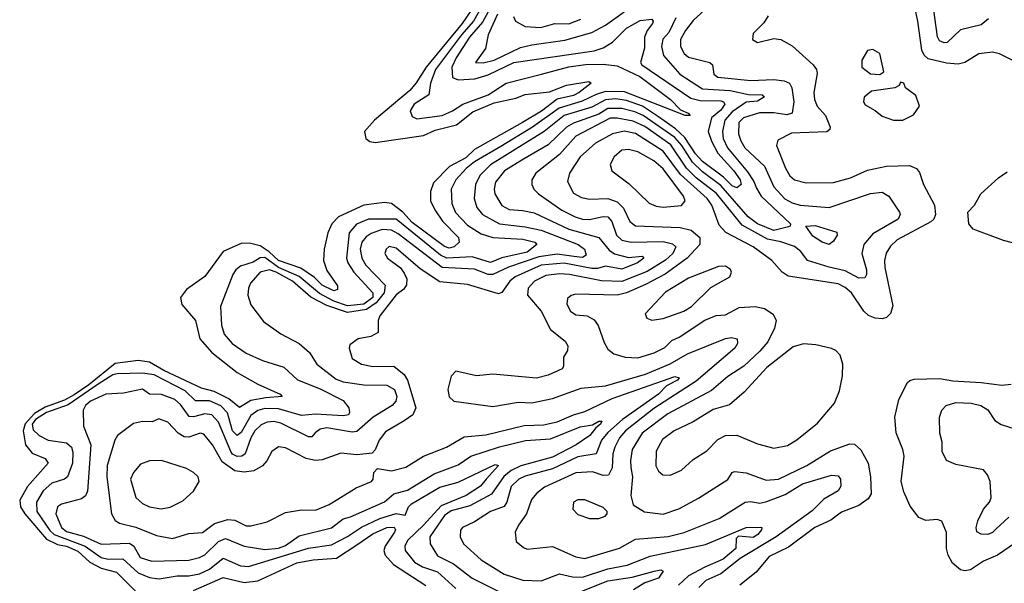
# Model space of a CAD drawing. Extents: x 1246230 to 1426786, y 660032 to 763141.
# Tile 241 of 256: x 1301891 to 1306166, y 746423 to 748871. Entities that reach past the tile are written whole.
import ezdxf

# ---------------------------------------------------------------- set-up
doc = ezdxf.new("R2010")
doc.units = 0

msp = doc.modelspace()

# ---------------------------------------------------------------- linework, layer by layer
at = {"layer": '0CON10XD'}
for points in [[(1303940.5, 749045), (1303812.5, 748855), (1303656.2, 748665), (1303613, 748597), (1303585, 748564.1), (1303542, 748528), (1303431, 748435), (1303388.8, 748385), (1303394.6, 748354.6), (1303412, 748342), (1303435, 748337.2), (1303645, 748368.7), (1303695, 748391.4), (1303787.4, 748415), (1303858.6, 748471.4), (1303950.6, 748509.4), (1304045, 748529.9), (1304085, 748546.8), (1304191.8, 748558.2), (1304265, 748587), (1304362.5, 748602.5), (1304372, 748595), (1304320.4, 748555), (1304295, 748542.2), (1304224.2, 748525.8), (1304156.4, 748473.6), (1304073.8, 748425), (1303865, 748307.3), (1303828.6, 748271.4), (1303757.1, 748232.9), (1303687.6, 748162.4), (1303674.1, 748125), (1303674.8, 748085), (1303692.9, 748045), (1303726.1, 747996.1), (1303796.8, 747925), (1303798.5, 747905), (1303778.1, 747885), (1303755, 747878.9), (1303735, 747886.4), (1303595, 747990.9), (1303555.1, 748035.1), (1303505, 748072.8), (1303475, 748077), (1303385, 748065.9), (1303275, 748015.2), (1303246.1, 747985), (1303229.6, 747945), (1303213.3, 747875), (1303210.7, 747825), (1303225, 747782), (1303271.5, 747715), (1303270.8, 747699.2), (1303255, 747694.2), (1303205, 747718.3), (1303170.8, 747750.8), (1303112.2, 747792.2), (1303015, 747825.2), (1302973.6, 747863.6), (1302935, 747888.5), (1302895, 747899.6), (1302855, 747901), (1302774.2, 747865), (1302695, 747755.4), (1302615, 747699.1), (1302588.8, 747665), (1302595, 747634.3), (1302655, 747564.3), (1302673.6, 747485), (1302725.3, 747425), (1302835, 747338.9), (1302925, 747288.1), (1303022, 747245), (1303031.2, 747235), (1302959.4, 747229.4), (1302895, 747217.8), (1302845, 747186.3), (1302798.6, 747225), (1302735, 747255.9), (1302680.5, 747270.5), (1302517.5, 747347.5), (1302455, 747383.2), (1302405, 747391.5), (1302305, 747377.5), (1302190.7, 747285), (1302127.7, 747242.3), (1302085, 747218.2), (1302002.1, 747187.9), (1301955, 747161.1), (1301914.4, 747115.6), (1301906.1, 747085), (1301916.1, 747025), (1301945, 746989), (1302001.5, 746965), (1302014.6, 746945), (1301925, 746843.1), (1301891.1, 746785), (1301895, 746754.7), (1301912.9, 746725), (1302007.4, 746615), (1302055, 746591.8), (1302093.8, 746583.8), (1302143.2, 746563.2), (1302195, 746514.9), (1302245, 746489.4), (1302311.5, 746471.5), (1302405, 746378.1)], [(1303906.8, 748945), (1303861.2, 748865), (1303808.7, 748805), (1303697, 748655), (1303674.8, 748595), (1303667.5, 748545), (1303603.4, 748505), (1303586.2, 748475), (1303595, 748450.8), (1303615, 748441.2), (1303725, 748455.2), (1303770.3, 748475), (1303815, 748503.7), (1303925, 748545.2), (1304003.5, 748595), (1304156.1, 748633.9), (1304275, 748666.3), (1304347.3, 748677.3), (1304425, 748678.5), (1304485, 748671.3), (1304583.3, 748625), (1304717.1, 748525), (1304760.1, 748480.1), (1304793.8, 748465), (1304802.5, 748455), (1304780, 748455), (1304517.6, 748557.6), (1304435, 748559.5), (1304393.3, 748546.7), (1304333.1, 748516.9), (1304232.7, 748487.3), (1304117.6, 748405), (1303979.6, 748320.4), (1303865, 748253.5), (1303829.1, 748225), (1303784.1, 748175), (1303764.7, 748135), (1303767.6, 748072.4), (1303783.5, 748033.5), (1303835, 747978.9), (1303895, 747941.1), (1303945, 747925.8), (1304075, 747918.6), (1304127.5, 747905), (1304136.9, 747895), (1304095, 747861.8), (1303985, 747837.3), (1303935, 747817.1), (1303855, 747841.9), (1303745, 747836), (1303718.8, 747848.8), (1303525, 748004.3), (1303405, 748005.2), (1303352.9, 747982.9), (1303321.6, 747945), (1303309.9, 747835), (1303315.7, 747815), (1303341.3, 747775), (1303423.7, 747685), (1303423.7, 747665), (1303385, 747636), (1303315, 747629), (1303255, 747649.3), (1303192.4, 747682.4), (1303105, 747756.3), (1303014.6, 747794.6), (1302955, 747837.7), (1302935, 747837.5), (1302905, 747818.1), (1302850, 747800), (1302830, 747785), (1302816.9, 747765), (1302762.5, 747625), (1302767.3, 747545), (1302779.3, 747505), (1302813.6, 747465), (1302875, 747422.7), (1302945, 747391.2), (1303037.3, 747362.7), (1303096.7, 747306.7), (1303195, 747268.3), (1303295, 747217.7), (1303319.8, 747185), (1303323.5, 747165), (1303318.6, 747155), (1303295, 747150.4), (1303175, 747158.5), (1303115, 747152.5), (1303015, 747181.2), (1302955, 747182.3), (1302925, 747174.3), (1302895, 747152.7), (1302852.3, 747077.7), (1302835, 747064.8), (1302815.3, 747085.3), (1302793.2, 747163.2), (1302765, 747193.7), (1302715, 747215.1), (1302655, 747215.6), (1302609.4, 747259.4), (1302475, 747328.9), (1302425, 747335.8), (1302313.7, 747333.7), (1302295, 747328), (1302232, 747288), (1302101.1, 747198.9), (1302007.6, 747165), (1301959.3, 747135), (1301945.5, 747115), (1301949.1, 747089.1), (1301975, 747065.3), (1302015, 747044.4), (1302095, 747033.4), (1302116.7, 747015), (1302122.2, 746992.2), (1302120.2, 746945), (1302099.2, 746885), (1302085.2, 746874.8), (1302031.2, 746858.8), (1301993, 746825), (1301964.8, 746775), (1301965.2, 746735), (1302022.5, 746652.5), (1302041.2, 746635), (1302174.9, 746584.9), (1302245, 746535.2), (1302275, 746528.3), (1302339.3, 746529.3), (1302405, 746469), (1302455, 746448.7), (1302496.8, 746443.2), (1302575, 746455.5), (1302625, 746455.2), (1302671.2, 746465), (1302715, 746484.5), (1302775, 746532.5), (1302849.2, 746499.2), (1302885, 746496.3), (1303145, 746576.4), (1303245, 746590.2), (1303313.9, 746626.1), (1303375, 746666.9), (1303455.1, 746704.9), (1303525, 746726.5), (1303565, 746719.5), (1303579.7, 746755), (1303591.8, 746768.2), (1303715, 746841), (1303795, 746862.9), (1303955, 746938.5), (1303970, 746935), (1303917, 746875), (1303891.2, 746845), (1303830, 746805), (1303720.4, 746759.6), (1303645, 746675.6), (1303575, 746609.3), (1303563.3, 746585), (1303565.3, 746565), (1303605.3, 746515), (1303639.5, 746495), (1303705, 746473.2), (1303785, 746401)], [(1306097.8, 748875), (1306065, 748849.5), (1305975, 748826.8), (1305917.5, 748772.5), (1305905, 748770.5), (1305885, 748778.8), (1305876.2, 748796.2), (1305854.8, 748955)], [(1303940.7, 748935), (1303900.1, 748859.9), (1303844.6, 748795), (1303785.4, 748705), (1303766.9, 748665), (1303770.2, 748620.2), (1303795, 748609.8), (1303867.1, 748615), (1303925, 748631.6), (1304037.1, 748685), (1304385, 748735.9), (1304425, 748749.7), (1304465, 748773), (1304525, 748834.5), (1304585, 748867.5), (1304635, 748873.8), (1304641.1, 748865), (1304638, 748855), (1304615, 748824), (1304604.4, 748795), (1304603.1, 748746.9), (1304586.5, 748685), (1304592.5, 748675), (1304805, 748530), (1304845, 748520.7), (1304935, 748518.4), (1304947.2, 748515), (1304952.3, 748505), (1304935, 748478.2), (1304894.7, 748445.3), (1304880.7, 748385), (1304894.2, 748344.2), (1304921.6, 748291.6), (1304991.1, 748215), (1305018.5, 748175), (1305023.3, 748155), (1305005, 748141.3), (1304985, 748149.6), (1304946.7, 748186.7), (1304855.1, 748255), (1304825, 748288.8), (1304779.1, 748359.1), (1304737.7, 748397.7), (1304665, 748449.8), (1304595, 748496.1), (1304525, 748520.2), (1304477.2, 748527.2), (1304435, 748523.5), (1304375, 748491.4), (1304254.8, 748455), (1304168.3, 748385), (1303935, 748240.6), (1303888.5, 748195), (1303870.2, 748155), (1303863.8, 748095), (1303876.2, 748055), (1303900.6, 748025), (1303974.6, 747984.6), (1304085, 747971.6), (1304155, 747956.6), (1304315.9, 747895), (1304343, 747875), (1304350.9, 747849.1), (1304335, 747838.9), (1304296.9, 747843.1), (1304225, 747853.5), (1304145, 747841.4), (1304013.4, 747796.6), (1303945, 747765.1), (1303925, 747764.1), (1303865, 747787.6), (1303725, 747795.1), (1303535, 747941.4), (1303505, 747956.8), (1303465, 747959.3), (1303417.7, 747942.3), (1303395, 747927.5), (1303377, 747905), (1303368.9, 747875), (1303376.5, 747835), (1303393.4, 747805), (1303478.5, 747718.5), (1303473.6, 747685), (1303439.2, 747640.8), (1303397.5, 747612.5), (1303315, 747599.8), (1303225, 747629.3), (1303155.7, 747665.7), (1303075.4, 747735.4), (1303005, 747773.9), (1302975, 747784.8), (1302935.7, 747774.3), (1302892.7, 747727.3), (1302883.8, 747705), (1302881.7, 747675), (1302895, 747632.1), (1302950, 747560), (1303025, 747506.2), (1303105, 747464.4), (1303149.6, 747425), (1303180.7, 747375), (1303265, 747309.5), (1303295, 747298.6), (1303385, 747285.2), (1303485, 747284.3), (1303518.6, 747265), (1303528.4, 747235), (1303524.7, 747215), (1303508.7, 747195), (1303425.8, 747144.2), (1303355, 747082.2), (1303335, 747079.4), (1303225, 747098), (1303195, 747092.2), (1303173.9, 747076.1)], [(1304881, 748929), (1304815, 748867), (1304781.5, 748825), (1304760.2, 748785), (1304760.2, 748755), (1304776, 748725), (1304795, 748708.9), (1304887.5, 748685), (1304898.6, 748675), (1304904.4, 748635), (1304922.1, 748622.1), (1305065, 748606.4), (1305165, 748611.1), (1305210.6, 748605), (1305233.6, 748595), (1305243.8, 748575), (1305251.4, 748515), (1305245.5, 748465), (1305221.6, 748458.4), (1305165, 748466.1), (1305103.4, 748466.6), (1305033.3, 748445), (1305013.4, 748425), (1305012.3, 748375), (1305021.5, 748345), (1305039.6, 748315), (1305124.2, 748235), (1305165.6, 748145.6), (1305212.9, 748092.9), (1305245, 748075.2), (1305280, 748065), (1305405, 748055.3), (1305585, 748116.8), (1305635, 748122.3), (1305664.4, 748105), (1305711.4, 748035), (1305714.3, 748025), (1305704.4, 748005), (1305595, 747940.5), (1305555.8, 747895), (1305547.3, 747855), (1305567, 747785), (1305567.6, 747765), (1305560.4, 747749.6), (1305535, 747748.2), (1305475, 747780.9), (1305405, 747796.1), (1305311.8, 747825), (1305282.7, 747865), (1305255.7, 747885.7), (1305195, 747906.9), (1305138.5, 747918.5), (1305028.2, 747978.2), (1304916.6, 748116.6), (1304828.5, 748185), (1304786, 748226), (1304718.1, 748328.1), (1304605, 748407.4), (1304555, 748430.4), (1304485, 748443.5), (1304455, 748443), (1304305, 748366), (1304234.4, 748285.6), (1304132.5, 748205), (1304114.5, 748175), (1304114.5, 748155), (1304123.8, 748135), (1304143.6, 748115), (1304245, 748044), (1304302.7, 748015), (1304335, 748005.2), (1304365, 748004), (1304425, 748016.3), (1304445, 748014.8), (1304461.7, 747995), (1304482.6, 747935), (1304505, 747913), (1304545.5, 747905.5), (1304685, 747907.5), (1304725, 747897.6), (1304739.7, 747885), (1304726.8, 747855), (1304695, 747826.5), (1304615, 747778.2), (1304505, 747734), (1304417.6, 747737.6), (1304277.5, 747765), (1304235, 747767.4), (1304175, 747760.3), (1304126.7, 747735), (1304099.1, 747705), (1304095.4, 747675), (1304155.2, 747605.2), (1304195.9, 747525.9), (1304259.2, 747475), (1304270.8, 747455), (1304270, 747435), (1304252, 747405), (1304252.5, 747365), (1304246.2, 747355), (1304185, 747327.5), (1304135, 747314.1), (1303945, 747331.4), (1303875, 747324.4), (1303785, 747344), (1303765, 747323.3), (1303750.5, 747265), (1303755, 747233.8), (1303776.7, 747215), (1303945, 747191.5), (1304055, 747210.4), (1304115, 747207.7), (1304205, 747226.1), (1304329.4, 747270.6), (1304435, 747281.1), (1304608, 747332), (1304715, 747376.6), (1304789.9, 747420.1), (1304955, 747486.8), (1304981.1, 747491.1), (1305006.2, 747485), (1305007.8, 747465), (1304996.2, 747445), (1304828.6, 747301.4), (1304645, 747183.1), (1304522, 747085), (1304495.3, 747054.7), (1304474.8, 747015), (1304466.7, 746985), (1304463.5, 746925), (1304447.6, 746892.4), (1304425, 746892.1), (1304377.3, 746907.3), (1304305, 746902.4), (1304169.5, 746840.5), (1304136, 746814), (1304113.5, 746786.5), (1304091.8, 746725), (1304056.5, 746675), (1304042.9, 746645), (1304046.7, 746605), (1304078.3, 746578.3), (1304095, 746571.9), (1304205, 746582.5), (1304305, 746537.5), (1304345, 746530.7), (1304495, 746575.9), (1304565, 746614.2), (1304707, 746627), (1304776, 746644), (1304928.2, 746705), (1305040.6, 746775), (1305065, 746778.8), (1305105, 746771.6), (1305135, 746778.7), (1305215, 746808.8), (1305290, 746855), (1305415, 746893.6), (1305445, 746889.4), (1305455.3, 746875.3), (1305456.1, 746845), (1305444.6, 746825), (1305381.7, 746788.3), (1305331.8, 746738.2), (1305175, 746625.2), (1305019.3, 746530.7), (1304935.3, 746464.7), (1304869.6, 746435), (1304839.1, 746405)], [(1303966.2, 748895), (1303924.7, 748805), (1303913.5, 748746.5), (1303870, 748685), (1303903.3, 748683.3), (1303950.5, 748695), (1304065, 748750.1), (1304115, 748762.5), (1304258.1, 748781.9), (1304374.5, 748815.5), (1304435, 748847.4), (1304515, 748906)], [(1306215, 748688), (1306145, 748723.3), (1306115, 748730), (1306055, 748722.5), (1305995, 748685.4), (1305965, 748678.4), (1305915, 748682.6), (1305835, 748701.9), (1305817.8, 748717.8), (1305808.3, 748738.3), (1305791.1, 748865), (1305775, 748938.8)], [(1304740.2, 748879.8), (1304710, 748815), (1304682.8, 748787.2), (1304677.4, 748755), (1304686.2, 748716.2), (1304756.9, 748635), (1304855, 748571.6), (1304975, 748563.9), (1305055, 748546.7), (1305115.2, 748545.2), (1305125, 748536.2), (1305095, 748516.9), (1305045, 748512.5), (1304985, 748470.7), (1304952.2, 748435), (1304942.7, 748385), (1304945.8, 748355), (1304964.5, 748315), (1305051, 748211), (1305079.1, 748169.1), (1305089.9, 748140.1), (1305110, 748105), (1305238, 747985), (1305236.7, 747975), (1305229.1, 747970.9), (1305165, 747954.9), (1305095, 747983.9), (1305054.5, 748014.5), (1304935, 748150.7), (1304855, 748210), (1304812.4, 748252.4), (1304765.2, 748325.2), (1304735, 748360.1), (1304597.9, 748455), (1304561.2, 748471.2), (1304504.9, 748485.1), (1304445, 748485.1), (1304405, 748461.2), (1304295, 748422.4), (1304265.6, 748404.4), (1304185, 748328), (1304078.8, 748265), (1303995.8, 748215), (1303956.8, 748165), (1303951.1, 748135), (1303954.3, 748115), (1303985, 748064.1), (1304016.2, 748046.2), (1304075, 748043.1), (1304125, 748032.4), (1304275, 747961.3), (1304405, 747925.8), (1304450.6, 747870.6), (1304474.1, 747854.1), (1304535, 747838.7), (1304593.5, 747843.5), (1304600.5, 747835), (1304573.1, 747815), (1304505, 747788.1), (1304435, 747800.6), (1304399.3, 747790.7), (1304375, 747790.8), (1304255, 747813.9), (1304154.8, 747805.2), (1304042.5, 747755), (1304019.4, 747735), (1303985, 747685.9), (1303969.4, 747680.6), (1303835, 747721.6), (1303715, 747732.8), (1303629.6, 747789.6), (1303525, 747878.9), (1303495, 747885.9), (1303482.1, 747875), (1303477.1, 747855), (1303487.9, 747835), (1303543.8, 747793.8), (1303560.8, 747770.8), (1303571.9, 747745), (1303570, 747720), (1303558.7, 747701.3), (1303525, 747675.6), (1303454.4, 747585), (1303448, 747565), (1303447.8, 747512.2), (1303415, 747495.6), (1303360.8, 747485), (1303325, 747458.6), (1303321.2, 747445), (1303335, 747398.9), (1303375, 747375.4), (1303425, 747364.3), (1303515, 747365.7), (1303560.5, 747330.5), (1303574.8, 747304.8), (1303611.1, 747185), (1303598.1, 747155), (1303560.8, 747129.2), (1303479, 747081), (1303452.1, 747045), (1303435, 747002.9), (1303421.1, 746988.9), (1303355, 746981.5), (1303285, 746988.5), (1303205, 746959.2), (1303175, 746956.7), (1303135, 746965.7), (1303045, 747011.1), (1303015, 747016.2), (1302985.5, 746995), (1302963.8, 746955), (1302945, 746934), (1302907.7, 746912.3), (1302865, 746905.2), (1302825, 746912.3), (1302770.4, 746950.4), (1302727.6, 747025), (1302690.5, 747070.5), (1302675, 747075.3), (1302625, 747058.2), (1302605, 747059.5), (1302579.6, 747075), (1302535, 747122.5), (1302495, 747136.9), (1302465.7, 747124.3), (1302425, 747126.1), (1302385, 747117.9), (1302316.4, 747065), (1302303.9, 747045), (1302271, 746935), (1302269.5, 746885), (1302290, 746725), (1302305.3, 746695.3), (1302324.8, 746684.8), (1302395, 746667.7), (1302485, 746630.7), (1302555, 746617.4), (1302625, 746640), (1302685, 746644.3), (1302737, 746683), (1302795, 746700), (1302825, 746697.4), (1302875, 746672.5), (1302895, 746673.1), (1302965, 746690.9), (1303045, 746730.6), (1303115, 746742.4), (1303175, 746740.8), (1303234.4, 746765), (1303352, 746838), (1303418.9, 746865), (1303426.1, 746875), (1303428.1, 746905), (1303445, 746921.9), (1303505, 746911.4), (1303567.1, 746927.1), (1303644, 746976), (1303744.8, 747015.2), (1303820.8, 747059.2), (1303915, 747068.3), (1304081.8, 747108.2), (1304165, 747111), (1304225, 747124.5), (1304294.9, 747155.1), (1304345, 747169.8), (1304463.6, 747226.4), (1304735, 747321.2), (1304754.4, 747315), (1304746.7, 747305), (1304699.1, 747280.9), (1304664.4, 747245), (1304508.6, 747135), (1304445, 747077.7)], [(1304034.8, 748885), (1304043.2, 748865), (1304085, 748841.7), (1304153.3, 748836.7), (1304215, 748854.7), (1304275, 748853.8), (1304327.1, 748872.9)], [(1305141.4, 748888.6), (1305122.4, 748857.6), (1305075, 748811.2), (1305072.2, 748785), (1305095, 748771.5), (1305165, 748789.2), (1305195, 748785.6), (1305245, 748757.5), (1305336, 748675), (1305350, 748655), (1305353.2, 748636.8), (1305338.4, 748555), (1305341.8, 748525), (1305354, 748495), (1305389.8, 748455), (1305409.6, 748405), (1305408.2, 748395), (1305395, 748384.7), (1305241.6, 748378.4), (1305182.5, 748347.5), (1305176.9, 748325), (1305216, 748226), (1305235, 748192.7), (1305255, 748175.4), (1305305, 748162.6), (1305425, 748164.7), (1305498, 748185), (1305572.3, 748217.7), (1305655, 748235.4), (1305755, 748238.5), (1305785, 748225.6), (1305798, 748208), (1305814.5, 748155), (1305862.5, 748065), (1305866.7, 748025), (1305859.6, 748005), (1305847.4, 747992.6), (1305701.1, 747915), (1305672, 747888), (1305652.8, 747857.2), (1305645.8, 747825), (1305647.1, 747795), (1305682.2, 747627.8), (1305671.8, 747595), (1305655, 747578.4), (1305635, 747572.5), (1305605, 747574.3), (1305576.3, 747586.3), (1305555.4, 747605.4), (1305502.3, 747685), (1305475, 747708.3), (1305445, 747723.6), (1305226.9, 747756.9), (1305202.1, 747775), (1305157.1, 747825), (1305075.3, 747885), (1304957.2, 747947.2), (1304928.6, 747978.6), (1304896, 748065), (1304876.2, 748095), (1304759.5, 748199.5), (1304685, 748300.5), (1304565, 748377.6), (1304515, 748386.6), (1304465, 748376), (1304390.4, 748335), (1304325, 748275.3), (1304277.7, 748205), (1304269.1, 748169.1), (1304295, 748117.5), (1304330.4, 748099.6), (1304365, 748092.2), (1304445, 748094.8), (1304485, 748079.8), (1304513.2, 748053.2), (1304540.6, 747995), (1304565.2, 747975.2), (1304759.1, 747969.1), (1304807.1, 747957.1), (1304844.7, 747924.7), (1304843.8, 747895), (1304789.2, 747835), (1304693.6, 747766.4), (1304608.5, 747721.5), (1304525, 747685.2), (1304485, 747675.2), (1304305, 747679.3), (1304285, 747673.5), (1304270, 747660), (1304267.1, 747635), (1304282.2, 747605), (1304305, 747588.8), (1304355, 747584.6), (1304385, 747567.3), (1304403.2, 747543.2), (1304428.4, 747468.4), (1304445, 747440), (1304470, 747420), (1304520, 747405), (1304575, 747403.2), (1304646.4, 747423.6), (1304692.3, 747447.7), (1304722.6, 747477.4), (1304755, 747492.5), (1304865, 747565.8), (1304915, 747586.4), (1304955, 747590), (1305015, 747620.9), (1305084.6, 747625.4), (1305125, 747616.2), (1305161.9, 747591.9), (1305175.9, 747565), (1305168.8, 747531.2), (1305138.6, 747471.4), (1305105, 747431), (1305035, 747366.2), (1304965, 747321), (1304895, 747260.9), (1304705, 747160), (1304593.4, 747075), (1304550.2, 747005), (1304542.9, 746957.1), (1304545, 746926.7), (1304551.6, 746885), (1304544.1, 746804.1), (1304554.5, 746764.5), (1304603.7, 746733.7), (1304685, 746724.1), (1304753.3, 746746.7), (1304837.7, 746792.3), (1304965, 746874.4), (1304985, 746904.2), (1304995, 746909.5), (1305045, 746902.5), (1305131.7, 746871.8), (1305185, 746875.7), (1305309.1, 746935), (1305410.8, 746999.2), (1305495, 747028.9), (1305515, 747028.2), (1305543, 747003), (1305574.6, 746945), (1305585.4, 746885), (1305587.5, 746812.5), (1305575, 746789.4), (1305535, 746761.2), (1305458.5, 746731.5), (1305412.1, 746697.9), (1305343.8, 746665), (1305229.5, 746580.5), (1305145, 746540.3), (1305088, 746472), (1305017.1, 746415)], [(1305625, 748633.8), (1305642.5, 748645), (1305626, 748725), (1305595, 748741.2), (1305572.3, 748737.7), (1305547.5, 748695), (1305547.5, 748665), (1305585, 748636.7), (1305625, 748633.8)], [(1305725, 748434.3), (1305771.9, 748458.1), (1305797.5, 748495), (1305782.3, 748542.3), (1305737.5, 748575), (1305730, 748595), (1305715, 748600), (1305710, 748585), (1305690, 748575), (1305588.9, 748561.1), (1305557.5, 748535), (1305554, 748515), (1305562, 748502), (1305605, 748477.5), (1305635, 748452.1), (1305685, 748434.5), (1305725, 748434.3)], [(1304685, 748056.3), (1304765, 748064.6), (1304780.5, 748085), (1304773.1, 748105), (1304685, 748223.2), (1304645, 748258.1), (1304575, 748297.4), (1304535, 748308.1), (1304505, 748303.9), (1304472.1, 748275), (1304455, 748242.5), (1304461.5, 748215), (1304537.9, 748157.9), (1304623.5, 748075), (1304655, 748060.8), (1304685, 748056.3)], [(1306235, 747893.2), (1306162.8, 747912.8), (1306030.9, 747960.9), (1306012.1, 747985), (1306008.2, 748035), (1306037.1, 748065), (1306064.7, 748115.3), (1306140.8, 748185), (1306178.9, 748211.1)], [(1305405, 747894.4), (1305375, 747904.5), (1305335, 747930.3), (1305304, 747975), (1305345, 747977.3), (1305438.7, 747948.7), (1305440, 747935), (1305425, 747909.2), (1305405, 747894.4)], [(1304635, 747566.7), (1304685, 747573.5), (1304775, 747605.3), (1304807.9, 747625), (1304892.1, 747707.9), (1304974.2, 747755), (1304982, 747775), (1304976.8, 747786.8), (1304955, 747800), (1304925, 747799.4), (1304795, 747748.8), (1304695, 747687.3), (1304607, 747593), (1304613.3, 747575), (1304635, 747566.7)], [(1304715, 746893.3), (1304765, 746914.5), (1304815, 746960.8), (1304875, 746999.1), (1304922.4, 747047.6), (1304955, 747065.6), (1305005, 747067.3), (1305095, 747028.8), (1305165, 747010.4), (1305225, 747022.2), (1305265, 747045.7), (1305355, 747118.6), (1305428.6, 747205), (1305451.1, 747258.9), (1305462.9, 747325), (1305464.4, 747375), (1305453.4, 747413.4), (1305435, 747434), (1305415, 747442.9), (1305348.3, 747458.3), (1305293.4, 747463.4), (1305249.6, 747450.4), (1305135, 747360), (1305036, 747254), (1304972.2, 747197.8), (1304902.1, 747177.9), (1304815.7, 747124.3), (1304731.9, 747085), (1304682.2, 747047.8), (1304655, 746996.7), (1304653.3, 746933.3), (1304665, 746910.8), (1304683.8, 746893.8), (1304715, 746893.3)], [(1306215, 746598.8), (1306136.2, 746545), (1306075, 746519.5), (1306018.9, 746481.1), (1305995, 746477.1), (1305975, 746482.1), (1305941.2, 746511.2), (1305922.5, 746545), (1305915.6, 746575), (1305914.4, 746644.4), (1305895, 746693.3), (1305875, 746700), (1305825, 746696.4), (1305795, 746709.5), (1305757.6, 746757.6), (1305730.2, 746820.2), (1305717.9, 746865), (1305730.6, 746975), (1305725.6, 747005), (1305697, 747077), (1305690, 747145), (1305707.8, 747222.2), (1305745.3, 747294.7), (1305755.3, 747304.7), (1305775, 747310), (1305885, 747312.5), (1305942, 747302), (1306066, 747296), (1306155, 747284.2), (1306195, 747288.4)], [(1303173.9, 747076.1), (1303160, 747060), (1303145, 747058.7), (1303025, 747118.6), (1302995, 747126.5), (1302965, 747123.7), (1302938.8, 747111.2), (1302911.7, 747085), (1302894.6, 747055), (1302869.4, 746985), (1302855, 746974.8), (1302835, 746973.9), (1302815, 746983.7), (1302807.1, 746995), (1302753.7, 747123.7), (1302725, 747154.4), (1302695, 747159.2), (1302645, 747146.2), (1302627.6, 747147.6), (1302590, 747200), (1302565, 747221.5), (1302507.2, 747242.8), (1302455, 747244.7), (1302425, 747266.3), (1302341.2, 747248.8), (1302265, 747244.3), (1302199.2, 747215), (1302177.1, 747195), (1302166.7, 747175), (1302167.8, 747105), (1302200.7, 747025), (1302185, 746824), (1302176.3, 746803.7), (1302159.9, 746790.1), (1302072.9, 746767.1), (1302055.3, 746754.7), (1302047.8, 746725), (1302072.6, 746665), (1302095, 746648.8), (1302168, 746628), (1302245, 746592.9), (1302367.8, 746597.8), (1302386.8, 746585), (1302414.6, 746535), (1302465, 746518.8), (1302625, 746524), (1302671.9, 746535), (1302695, 746546.7), (1302753.7, 746605), (1302785, 746618.1), (1302865, 746583.8), (1302955, 746570.3), (1303015, 746575.2), (1303045, 746586.8), (1303105, 746629), (1303245, 746664.8), (1303295, 746703.9), (1303327.9, 746712.1), (1303475, 746776.8), (1303515, 746812.1), (1303575, 746827.7), (1303690.8, 746899.2), (1303795, 746937.4), (1303850.5, 746975), (1303974.2, 747015.8), (1304087, 747043), (1304195, 747050.6), (1304325, 747102.4), (1304378.1, 747111.9), (1304405, 747127.3), (1304418, 747128), (1304413.1, 747115), (1304391.9, 747098.1), (1304367.1, 747065), (1304307.5, 747025), (1304205, 746970.7), (1304066.6, 746933.4), (1304025, 746913), (1303992.7, 746887.3), (1303939.9, 746810.1), (1303845, 746760.3), (1303765, 746738.5), (1303735, 746717.7), (1303672.4, 746625), (1303673.7, 746595), (1303705, 746543.2), (1303775, 746508.4), (1303855, 746446.1), (1303995, 746375.5)], [(1306185, 746710.3), (1306130.4, 746659.6), (1306115, 746643.2), (1306095, 746635.8), (1306065, 746636.1), (1306046.7, 746646.7), (1306044.1, 746665), (1306051.4, 746695), (1306075.2, 746744.8), (1306100.9, 746775), (1306109.3, 746795), (1306103.8, 746865), (1306092.7, 746895), (1306075, 746916.5), (1305955, 746938.9), (1305915, 746956.2), (1305895.7, 746995), (1305895.8, 747035.8), (1305885.7, 747075), (1305884, 747145), (1305894.3, 747175.7), (1305913.3, 747195), (1305955, 747208.2), (1306022.5, 747205), (1306063.3, 747195), (1306095, 747176.7), (1306125, 747130.5), (1306152.6, 747112.6), (1306271.2, 747075)], [(1304445, 747077.7), (1304417.3, 747045), (1304394.5, 746985.5), (1304315, 746972), (1304205, 746919.8), (1304085, 746888.1), (1304057.6, 746875), (1304025, 746843.8), (1304006.8, 746775), (1303995, 746756.5), (1303935, 746735.2), (1303865, 746689.7), (1303814.2, 746665), (1303805.6, 746654.4), (1303803.3, 746625), (1303817.5, 746595), (1303895, 746524.7), (1303995, 746462.8), (1304075, 746437.2), (1304155, 746433.8), (1304235, 746463.7), (1304291.1, 746451.1), (1304335, 746449.5), (1304445, 746486), (1304527.9, 746502.1), (1304628.5, 746541.5), (1304868.5, 746591.5), (1305045, 746666.1), (1305107.2, 746667.2), (1305113.3, 746665), (1305112.2, 746655), (1305095.8, 746635), (1305075, 746622.1), (1305011.8, 746628.2), (1305002.4, 746617.6), (1305000.2, 746575), (1304945, 746527.8), (1304865, 746493.6), (1304795, 746455.1), (1304750.9, 746415)], [(1302505, 746746.5), (1302545, 746754.5), (1302598.9, 746781.1), (1302645, 746823.8), (1302670, 746865), (1302666, 746885), (1302646.2, 746905), (1302615, 746921.4), (1302506.7, 746956.7), (1302455.4, 746955.4), (1302415, 746940.6), (1302385, 746904.2), (1302372.5, 746875), (1302395, 746795.7), (1302425, 746769.5), (1302455, 746755.5), (1302505, 746746.5)], [(1304365, 746704.3), (1304405, 746704.4), (1304433.3, 746715), (1304441.2, 746725), (1304441.2, 746735), (1304425, 746752), (1304345, 746785.7), (1304315, 746785.6), (1304296.2, 746775), (1304292, 746745), (1304315, 746722.5), (1304365, 746704.3)], [(1302645, 746391.7), (1302775, 746448.1), (1302865, 746426.1), (1302925, 746434.5), (1303095, 746512.7), (1303165, 746525.4), (1303266.9, 746533.1), (1303355, 746590.5), (1303425, 746637.6), (1303485.5, 746665), (1303517.6, 746667.6), (1303522.3, 746655), (1303517.9, 746645), (1303478.3, 746585), (1303472.6, 746565), (1303478.1, 746545), (1303513.4, 746505), (1303655, 746413.7)], [(1304325, 746386.1), (1304445, 746433.3), (1304550.1, 746449.9), (1304645.7, 746475.7), (1304675, 746481.5), (1304685.5, 746475.5), (1304665.2, 746445), (1304605, 746425.8), (1304556.5, 746395)]]:
    msp.add_lwpolyline(points, dxfattribs=at)

doc.saveas('drawing.dxf')
